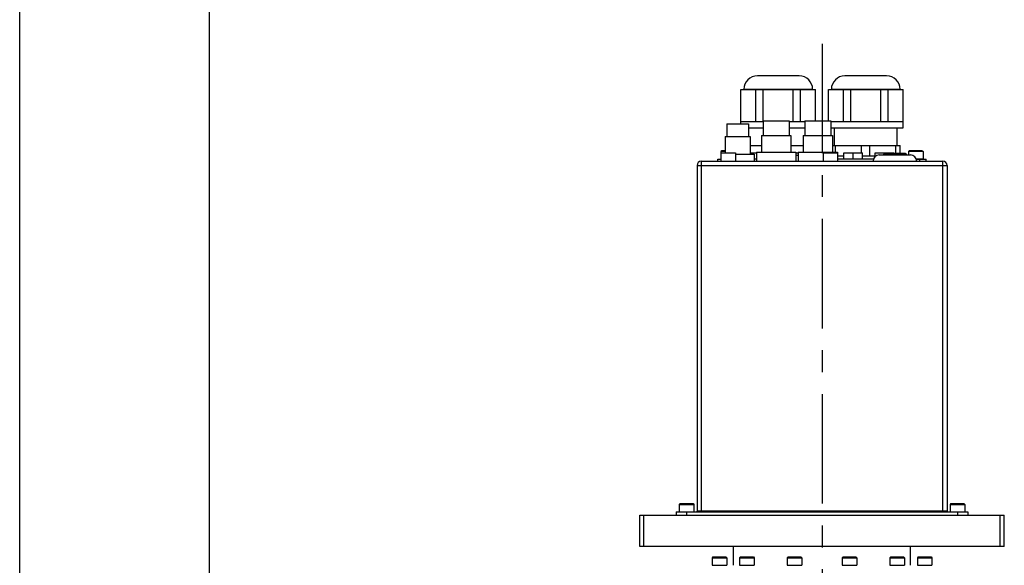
# Model space of a CAD drawing. Extents: x 0 to 2548, y 0 to 1800.
# Tile 11 of 29: x 0 to 473, y 1037 to 1298. Entities that reach past the tile are written whole.
import ezdxf

# ---------------------------------------------------------------- set-up
doc = ezdxf.new("R2010")
doc.units = 0
doc.header["$LTSCALE"] = 140.166667
doc.linetypes.add('CENTER', pattern=[0.6, 0.375, -0.075, 0.075, -0.075])
doc.layers.add('DEFAULT_1', color=7, linetype='CENTER')

msp = doc.modelspace()

# ---------------------------------------------------------------- linework, layer by layer
at = {"color": 7, "linetype": 'Continuous'}
for p, q in [((0, 0), (0, 1800)), ((90.9091, 1739.3939), (90.9091, 60.6061)), ((374.1088, 1271.5224), (354.0952, 1271.5224)), ((416.1088, 1271.5224), (396.0952, 1271.5224)), ((346.2158, 1249.5224), (346.2158, 1264.9934)), ((346.2158, 1264.9934), (381.9883, 1264.9934)), ((347.602, 1265.0293), (347.602, 1264.9934)), ((347.602, 1265.0293), (380.602, 1265.0293)), ((353.4095, 1249.5224), (353.4095, 1264.9934)), ((356.9083, 1249.9224), (356.9083, 1264.9934)), ((371.2958, 1249.5224), (371.2958, 1264.9934)), ((374.7946, 1249.5224), (374.7946, 1264.9934)), ((380.602, 1265.0293), (380.602, 1264.9934)), ((381.9883, 1249.9224), (381.9883, 1264.9934)), ((388.2158, 1249.9224), (388.2158, 1264.9934)), ((388.2158, 1264.9934), (423.9883, 1264.9934)), ((389.602, 1265.0293), (389.602, 1264.9934)), ((389.602, 1265.0293), (422.602, 1265.0293)), ((395.4095, 1249.5224), (395.4095, 1264.9934)), ((398.9083, 1249.5224), (398.9083, 1264.9934)), ((413.2958, 1249.5224), (413.2958, 1264.9934)), ((416.7946, 1249.5224), (416.7946, 1264.9934)), ((422.602, 1265.0293), (422.602, 1264.9934)), ((423.9883, 1249.5224), (423.9883, 1264.9934)), ((339.352, 1248.4224), (339.352, 1242.4224)), ((339.352, 1248.4224), (349.852, 1248.4224)), ((346.102, 1248.4224), (346.102, 1249.5224)), ((346.102, 1249.5224), (356.852, 1249.5224)), ((349.852, 1248.4224), (349.852, 1242.4224)), ((356.852, 1249.9224), (356.852, 1242.9224)), ((356.852, 1249.9224), (369.352, 1249.9224)), ((369.352, 1249.9224), (369.352, 1242.9224)), ((369.352, 1249.5224), (376.852, 1249.5224)), ((376.852, 1249.9224), (376.852, 1242.9224)), ((376.852, 1249.9224), (389.352, 1249.9224)), ((389.352, 1249.9224), (389.352, 1242.9224)), ((389.352, 1249.5224), (424.102, 1249.5224)), ((424.102, 1246.5224), (424.102, 1249.5224)), ((349.852, 1246.5224), (356.852, 1246.5224)), ((369.352, 1246.5224), (376.852, 1246.5224)), ((389.352, 1246.5224), (424.102, 1246.5224)), ((391.102, 1238.0224), (391.102, 1246.5224)), ((421.102, 1238.0224), (421.102, 1246.5224)), ((338.602, 1242.4224), (338.602, 1234.5224)), ((338.602, 1242.4224), (350.602, 1242.4224)), ((350.602, 1242.4224), (350.602, 1233.9224)), ((356.102, 1242.9224), (356.102, 1234.9224)), ((356.1022, 1242.9224), (370.1019, 1242.9224)), ((370.102, 1242.9224), (370.102, 1234.9224)), ((376.102, 1242.9224), (376.102, 1234.9224)), ((376.1022, 1242.9224), (390.1019, 1242.9224)), ((390.102, 1242.9224), (390.102, 1234.9224)), ((337.002, 1235.5224), (336.602, 1235.1224)), ((336.602, 1235.1224), (336.602, 1230.5224)), ((338.602, 1235.1224), (336.602, 1235.1224)), ((336.6021, 1234.5224), (343.602, 1234.5224)), ((338.602, 1235.5224), (337.002, 1235.5224)), ((343.602, 1234.5224), (343.602, 1230.5224)), ((343.602, 1233.9224), (352.602, 1233.9224)), ((350.602, 1238.0224), (356.102, 1238.0224)), ((350.602, 1234.5224), (353.602, 1234.5224)), ((352.602, 1233.9224), (352.602, 1230.5224)), ((353.602, 1234.9224), (353.602, 1230.5224)), ((353.602, 1234.9224), (372.602, 1234.9224)), ((370.102, 1238.0224), (376.102, 1238.0224)), ((372.602, 1234.9224), (372.602, 1230.5224)), ((372.602, 1234.5224), (373.602, 1234.5224)), ((373.602, 1234.9224), (373.602, 1230.5224)), ((373.602, 1234.9224), (392.602, 1234.9224)), ((385.602, 1234.5224), (385.602, 1230.5224)), ((385.6021, 1234.5224), (392.602, 1234.5224)), ((390.102, 1238.0224), (422.602, 1238.0224)), ((391.6221, 1234.9224), (391.6221, 1238.0224)), ((392.602, 1234.9224), (392.602, 1230.5224)), ((395.602, 1231.5224), (395.602, 1234.5224)), ((395.602, 1234.5224), (404.602, 1234.5224)), ((400.102, 1231.5224), (400.102, 1234.5224)), ((404.082, 1234.5224), (404.082, 1238.0224)), ((404.602, 1231.5224), (404.602, 1234.5224)), ((408.1221, 1233.0224), (408.1221, 1238.0224)), ((410.602, 1232.7564), (410.602, 1234.5224)), ((410.602, 1234.5224), (419.602, 1234.5224)), ((412.602, 1233.5224), (427.602, 1233.5224)), ((414.602, 1233.7224), (414.602, 1233.5224)), ((414.602, 1233.7224), (425.602, 1233.7224)), ((415.102, 1234.2224), (415.102, 1234.5224)), ((425.0747, 1234.2224), (415.102, 1234.2224)), ((419.602, 1234.2224), (419.602, 1234.5224)), ((420.582, 1234.2224), (420.582, 1238.0224)), ((422.602, 1234.2224), (422.602, 1238.0224)), ((425.602, 1233.7224), (425.602, 1233.5224)), ((427.002, 1235.5224), (426.602, 1235.1224)), ((426.602, 1235.1224), (426.602, 1233.5224)), ((433.602, 1235.1224), (426.602, 1235.1224)), ((433.202, 1235.5224), (427.002, 1235.5224)), ((433.202, 1235.5224), (433.602, 1235.1224)), ((433.602, 1235.1224), (433.602, 1231.6224)), ((327.102, 1230.5224), (327.102, 1062.1224)), ((327.102, 1230.5224), (443.102, 1230.5224)), ((335.102, 1230.5224), (335.102, 1231.5224)), ((335.102, 1231.5224), (336.602, 1231.5224)), ((353.602, 1231.5224), (352.602, 1231.5224)), ((372.602, 1233.4224), (373.602, 1233.4224)), ((392.602, 1233.0224), (395.602, 1233.0224)), ((409.7758, 1231.5224), (392.602, 1231.5224)), ((404.602, 1233.0224), (410.602, 1233.0224)), ((430.3929, 1231.6224), (433.602, 1231.6224)), ((430.4283, 1231.5224), (435.102, 1231.5224)), ((432.102, 1230.5224), (432.102, 1231.5224)), ((435.102, 1230.5224), (435.102, 1231.5224)), ((443.102, 1062.1224), (443.102, 1230.5224)), ((325.102, 1228.5224), (325.102, 1062.5224)), ((325.102, 1228.5224), (445.102, 1228.5224)), ((445.102, 1228.5224), (445.102, 1062.5224)), ((317.002, 1066.1224), (316.602, 1065.7224)), ((316.602, 1065.7224), (316.602, 1062.2224)), ((316.602, 1065.7224), (323.602, 1065.7224)), ((317.002, 1066.1224), (323.202, 1066.1224)), ((323.202, 1066.1224), (323.602, 1065.7224)), ((323.602, 1065.7224), (323.602, 1062.2224)), ((447.002, 1066.1224), (446.602, 1065.7224)), ((446.602, 1065.7224), (446.602, 1062.2224)), ((446.602, 1065.7224), (453.602, 1065.7224)), ((447.002, 1066.1224), (453.202, 1066.1224)), ((453.202, 1066.1224), (453.602, 1065.7224)), ((453.602, 1065.7224), (453.602, 1062.2224)), ((297.602, 1045.5224), (297.602, 1060.5224)), ((297.602, 1060.5224), (472.602, 1060.5224)), ((299.602, 1045.5224), (299.602, 1060.5224)), ((315.102, 1062.1224), (315.102, 1060.5224)), ((315.102, 1062.1224), (455.102, 1062.1224)), ((316.602, 1062.2224), (323.602, 1062.2224)), ((320.102, 1062.1224), (320.102, 1060.5224)), ((445.102, 1062.5224), (325.102, 1062.5224)), ((446.602, 1062.2224), (453.602, 1062.2224)), ((450.102, 1062.1224), (450.102, 1060.5224)), ((455.102, 1062.1224), (455.102, 1060.5224)), ((470.602, 1045.5224), (470.602, 1060.5224)), ((472.602, 1045.5224), (472.602, 1060.5224)), ((472.602, 1045.5224), (297.602, 1045.5224)), ((342.602, 1036.5224), (342.602, 1045.5224)), ((427.602, 1036.5224), (427.602, 1045.5224)), ((332.7398, 1040.5224), (332.3398, 1040.1224)), ((332.3398, 1040.1224), (332.3398, 1036.6224)), ((332.3398, 1040.1224), (339.3398, 1040.1224)), ((332.74, 1040.5224), (338.9397, 1040.5224)), ((338.9398, 1040.5224), (339.3398, 1040.1224)), ((339.3398, 1040.1224), (339.3398, 1036.6224)), ((345.9396, 1040.5224), (345.5396, 1040.1224)), ((345.5396, 1040.1224), (345.5396, 1036.6224)), ((345.5396, 1040.1224), (352.5396, 1040.1224)), ((345.9397, 1040.5224), (352.1395, 1040.5224)), ((352.1396, 1040.5224), (352.5396, 1040.1224)), ((352.5396, 1040.1224), (352.5396, 1036.6224)), ((368.8023, 1040.5224), (368.4023, 1040.1224)), ((368.4023, 1040.1224), (368.4023, 1036.6224)), ((368.4023, 1040.1224), (375.4023, 1040.1224)), ((368.8024, 1040.5224), (375.0021, 1040.5224)), ((375.0023, 1040.5224), (375.4023, 1040.1224)), ((375.4023, 1040.1224), (375.4023, 1036.6224)), ((395.2018, 1040.5224), (394.8018, 1040.1224)), ((394.8018, 1040.1224), (394.8018, 1036.6224)), ((394.8018, 1040.1224), (401.8018, 1040.1224)), ((395.202, 1040.5224), (401.4017, 1040.5224)), ((401.4018, 1040.5224), (401.8018, 1040.1224)), ((401.8018, 1040.1224), (401.8018, 1036.6224)), ((418.0645, 1040.5224), (417.6645, 1040.1224)), ((417.6645, 1040.1224), (417.6645, 1036.6224)), ((417.6645, 1040.1224), (424.6645, 1040.1224)), ((418.0646, 1040.5224), (424.2644, 1040.5224)), ((424.2645, 1040.5224), (424.6645, 1040.1224)), ((424.6645, 1040.1224), (424.6645, 1036.6224)), ((431.2643, 1040.5224), (430.8643, 1040.1224)), ((430.8643, 1040.1224), (430.8643, 1036.6224)), ((430.8643, 1040.1224), (437.8643, 1040.1224)), ((431.2644, 1040.5224), (437.4641, 1040.5224)), ((437.4643, 1040.5224), (437.8643, 1040.1224)), ((437.8643, 1040.1224), (437.8643, 1036.6224)), ((332.3398, 1036.6224), (339.3398, 1036.6224)), ((345.5396, 1036.6224), (352.5396, 1036.6224)), ((368.4023, 1036.6224), (375.4023, 1036.6224)), ((394.8018, 1036.6224), (401.8018, 1036.6224)), ((417.6645, 1036.6224), (424.6645, 1036.6224)), ((430.8643, 1036.6224), (437.8643, 1036.6224))]:
    msp.add_line(p, q, dxfattribs=at)
for centre, radius, start, end in [((354.0952, 1265.0293), 6.4931, 90, 180), ((374.1089, 1265.0293), 6.4931, 0, 90), ((396.0952, 1265.0293), 6.4931, 90, 180), ((416.1089, 1265.0293), 6.4931, 0, 90), ((412.602, 1230.5224), 3, 90, 180), ((415.102, 1233.7224), 0.5, 90, 180), ((425.102, 1233.7224), 0.5, 0, 90), ((427.602, 1230.5224), 3, 0, 90), ((327.102, 1228.5224), 2, 90, 180), ((433.502, 1231.6224), 0.1, 270, 0), ((443.102, 1228.5224), 2, 0, 90), ((316.702, 1062.2224), 0.1, 180, 270), ((323.502, 1062.2224), 0.1, 270, 0), ((324.702, 1062.5224), 0.4, 271.874998, 0), ((445.502, 1062.5224), 0.4, 180, 270), ((446.702, 1062.2224), 0.1, 180, 270), ((453.502, 1062.2224), 0.1, 270, 0), ((332.4398, 1036.6224), 0.1, 180, 270), ((339.2398, 1036.6224), 0.1, 270, 0), ((345.6396, 1036.6224), 0.1, 180, 270), ((352.4396, 1036.6224), 0.1, 270, 0), ((368.5023, 1036.6224), 0.1, 180, 270), ((375.3023, 1036.6224), 0.1, 270, 0), ((394.9018, 1036.6224), 0.1, 180, 270), ((401.7018, 1036.6224), 0.1, 270, 0), ((417.7645, 1036.6224), 0.1, 180, 270), ((424.5645, 1036.6224), 0.1, 270, 0), ((430.9643, 1036.6224), 0.1, 180, 270), ((437.7643, 1036.6224), 0.1, 270, 0)]:
    msp.add_arc(centre, radius, start, end, dxfattribs=at)
at = {"layer": 'DEFAULT_1', "color": 7, "linetype": 'CENTER'}
msp.add_line((385.102, 1286.9199), (385.102, 918.5224), dxfattribs=at)

doc.saveas('drawing.dxf')
